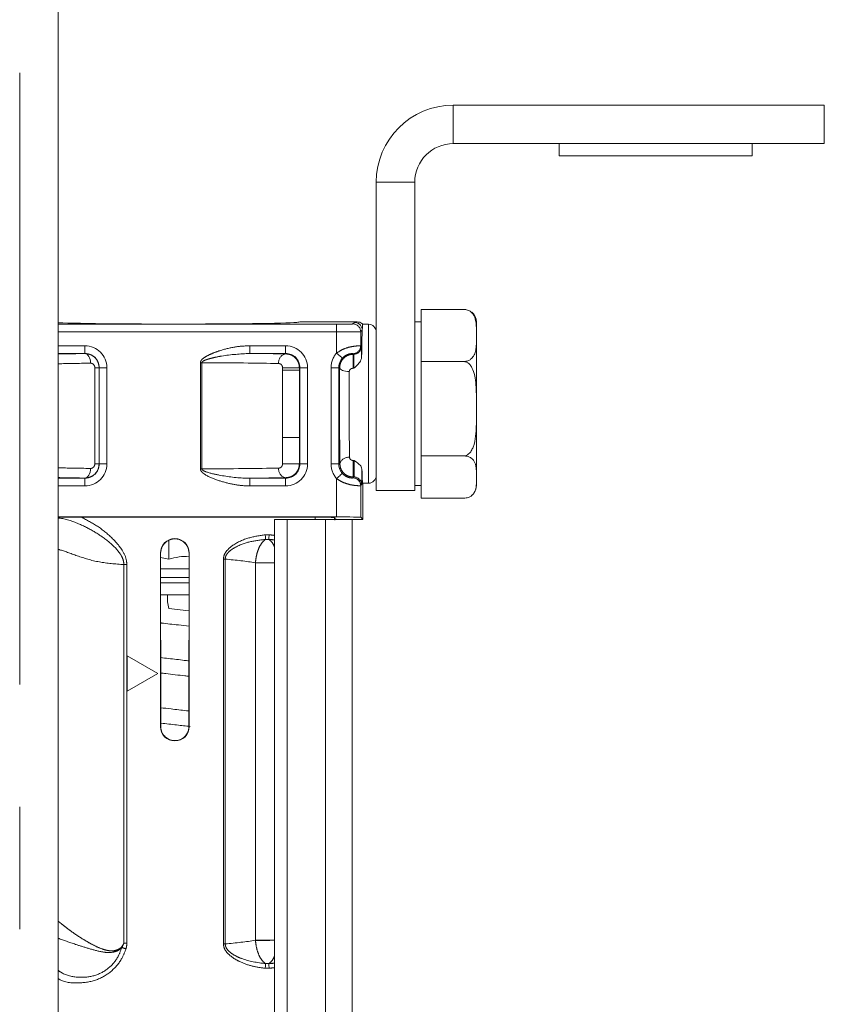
# Model space of a CAD drawing. Header units: millimetres. Extents: x 2 to 601, y 5 to 415.
# Tile 70 of 139: x 46 to 55, y 372 to 382. Entities that reach past the tile are written whole.
import ezdxf

# ---------------------------------------------------------------- set-up
doc = ezdxf.new("R2010")
doc.units = ezdxf.units.MM
doc.linetypes.add('PHANTOM', pattern=[12.7, 6.35, -1.27, 1.27, -1.27, 1.27, -1.27])

msp = doc.modelspace()

# ---------------------------------------------------------------- linework, layer by layer
at = {"color": 7, "linetype": 'Continuous', "lineweight": 15}
for p, q in [((46.6328, 362.6694), (46.6328, 385.9097)), ((50.7328, 381.5307), (54.5828, 381.5307)), ((54.5828, 381.1307), (54.5828, 381.5307)), ((50.7328, 381.1307), (54.5828, 381.1307)), ((51.8328, 381.1307), (51.8328, 381.0057)), ((53.8328, 381.0057), (53.8328, 381.1307)), ((51.8328, 381.0057), (52.7618, 381.0057)), ((52.7618, 381.0057), (53.8328, 381.0057)), ((49.9328, 377.5307), (49.9328, 380.7307)), ((50.3328, 377.5307), (50.3328, 380.7307)), ((50.3985, 379.4104), (50.3985, 379.1397)), ((50.3985, 379.4104), (50.8413, 379.4104)), ((49.1419, 379.2807), (49.1205, 379.277)), ((49.7347, 379.2807), (49.1419, 379.2807)), ((50.3985, 379.2807), (50.3328, 379.2807)), ((50.9728, 379.1397), (50.9728, 379.2807)), ((49.7713, 379.1792), (49.7713, 379.0306)), ((49.8528, 379.2557), (49.7928, 379.2557)), ((50.3985, 379.1397), (50.3985, 378.869)), ((50.9728, 378.3791), (50.9728, 379.1397)), ((50.3985, 378.3791), (50.3985, 378.869)), ((50.3985, 378.869), (50.8413, 378.869)), ((50.3985, 377.8893), (50.3985, 378.3791)), ((50.9728, 377.6701), (50.9728, 378.3791)), ((50.3985, 377.8893), (50.8413, 377.8893)), ((50.3985, 377.8893), (50.3985, 377.6701)), ((50.3985, 377.6701), (50.3985, 377.451)), ((50.9728, 377.6701), (50.9728, 377.5807)), ((49.7713, 377.5807), (49.7713, 377.2521)), ((49.7928, 377.6057), (49.8528, 377.6057)), ((49.7928, 377.2307), (49.7928, 377.6057)), ((50.3328, 377.5807), (50.3985, 377.5807)), ((50.3328, 377.5307), (49.9328, 377.5307)), ((50.3985, 377.451), (50.8413, 377.451)), ((50.9253, 377.4795), (50.9292, 377.4829)), ((46.6328, 377.2564), (49.5214, 377.2564)), ((46.8729, 377.2529), (49.299, 377.2529)), ((49.499, 377.2495), (49.5028, 377.2456)), ((49.5073, 377.2412), (49.5027, 377.2412)), ((49.5028, 377.2456), (49.5073, 377.2412)), ((49.7713, 377.2521), (49.7928, 377.2307)), ((48.8778, 377.2307), (48.8778, 360.9735)), ((48.8778, 377.2307), (49.0078, 377.2307)), ((49.0078, 377.2307), (49.4078, 377.2307)), ((49.4078, 377.2307), (49.6828, 377.2307)), ((49.6828, 377.2307), (49.7928, 377.2307)), ((49.6828, 377.2307), (49.6828, 360.9551)), ((47.7802, 376.8178), (47.7802, 377.012)), ((47.6928, 376.8807), (47.6928, 375.0807)), ((47.6957, 376.8807), (47.696, 375.0807)), ((47.7802, 376.8178), (47.6957, 376.8345)), ((47.9896, 375.0807), (47.9898, 376.8807)), ((47.9928, 375.0807), (47.9928, 376.8807)), ((47.6944, 376.5707), (47.9719, 376.5707)), ((47.9719, 376.5707), (47.9904, 376.5707)), ((47.6944, 376.4457), (47.9719, 376.4457)), ((47.9719, 376.4457), (47.9904, 376.4457)), ((47.7812, 376.3057), (47.9897, 376.2816)), ((47.3478, 375.8154), (47.3478, 375.4459)), ((47.6678, 375.6307), (47.3478, 375.8154)), ((47.3478, 375.4459), (47.6678, 375.6307))]:
    msp.add_line(p, q, dxfattribs=at)
at = {"color": 7, "linetype": 'PHANTOM', "lineweight": 0}
for p, q in [((46.2328, 362.8158), (46.2328, 385.3573)), ((50.7328, 381.1307), (50.7328, 381.5307)), ((50.3328, 380.7307), (49.9328, 380.7307)), ((46.6328, 379.2563), (49.5214, 379.2563)), ((49.5214, 379.1763), (46.6328, 379.1763)), ((49.5214, 379.2563), (49.5214, 379.1763)), ((49.5214, 378.9568), (49.5214, 379.1763)), ((49.6913, 379.2592), (49.7074, 379.2753)), ((49.7874, 379.1953), (49.7713, 379.1792)), ((49.8528, 377.6057), (49.8528, 379.2557)), ((46.6328, 379.0335), (46.9093, 379.0335)), ((46.9093, 379.0335), (46.9093, 378.9536)), ((48.6207, 378.9536), (48.6207, 379.0335)), ((48.6207, 379.0335), (48.9923, 379.0335)), ((48.9923, 378.9536), (48.9923, 379.0335)), ((49.7713, 379.0306), (49.7723, 379.0297)), ((49.7723, 379.0297), (49.7784, 379.0236)), ((46.9093, 378.9536), (46.6328, 378.9536)), ((46.9093, 378.9518), (46.9093, 378.9536)), ((48.9923, 378.9536), (48.6207, 378.9536)), ((48.9923, 378.9486), (48.9923, 378.9536)), ((49.6923, 378.9497), (49.6917, 378.9506)), ((49.6923, 378.9436), (49.6923, 378.9497)), ((49.6984, 378.9436), (49.6923, 378.9497)), ((49.6923, 378.9436), (49.6984, 378.9436)), ((49.6923, 378.9436), (49.6923, 378.799)), ((47.0568, 378.8049), (47.0121, 378.8049)), ((47.0121, 377.8064), (47.0121, 378.8049)), ((47.0568, 378.8049), (47.0568, 377.8064)), ((47.0568, 378.8049), (47.0579, 378.8049)), ((47.0579, 377.8064), (47.0579, 378.8049)), ((47.1379, 378.8049), (47.0579, 378.8049)), ((47.1379, 378.8049), (47.1379, 377.8064)), ((48.123, 378.8566), (48.1081, 378.8566)), ((48.1081, 377.7547), (48.1081, 378.8566)), ((48.123, 378.8566), (48.123, 377.7547)), ((48.9606, 378.78), (48.9606, 378.8049)), ((49.1351, 378.8049), (48.9606, 378.8049)), ((48.9606, 378.0814), (48.9606, 378.78)), ((48.9606, 378.78), (49.1351, 378.78)), ((49.1351, 378.8049), (49.1351, 378.78)), ((49.1351, 378.8049), (49.1409, 378.8049)), ((49.1351, 378.78), (49.1351, 378.0814)), ((49.1409, 377.8064), (49.1409, 378.8049)), ((49.1409, 378.8049), (49.2209, 378.8049)), ((49.2209, 378.8049), (49.2209, 377.8064)), ((49.4637, 377.8064), (49.4637, 378.8049)), ((49.4637, 378.8049), (49.5437, 378.8049)), ((49.5437, 378.8049), (49.5437, 377.8064)), ((49.5533, 378.8049), (49.5437, 378.8049)), ((49.7011, 378.799), (49.6923, 378.799)), ((48.9606, 377.8064), (48.9606, 378.0814)), ((48.9606, 378.0814), (49.1351, 378.0814)), ((49.1351, 378.0814), (49.1351, 377.8064)), ((47.0568, 377.8064), (47.0121, 377.8064)), ((47.0568, 377.8064), (47.0579, 377.8064)), ((47.1379, 377.8064), (47.0579, 377.8064)), ((48.1081, 377.7547), (48.123, 377.7547)), ((48.9606, 377.8064), (49.1351, 377.8064)), ((49.1351, 377.8064), (49.1409, 377.8064)), ((49.2209, 377.8064), (49.1409, 377.8064)), ((49.4637, 377.8064), (49.5437, 377.8064)), ((49.5561, 377.8064), (49.5437, 377.8064)), ((49.6923, 377.8422), (49.7037, 377.8422)), ((49.6923, 377.6709), (49.6923, 377.8422)), ((46.6328, 377.6578), (46.9093, 377.6578)), ((46.9093, 377.6595), (46.9093, 377.6578)), ((46.9093, 377.5778), (46.9093, 377.6578)), ((48.6207, 377.5778), (48.6207, 377.6578)), ((48.6207, 377.6578), (48.9923, 377.6578)), ((48.9923, 377.6628), (48.9923, 377.6578)), ((48.9923, 377.5778), (48.9923, 377.6578)), ((49.5214, 377.2564), (49.5214, 377.6546)), ((49.6917, 377.6607), (49.6923, 377.6617)), ((49.6923, 377.6709), (49.6923, 377.6617)), ((49.6923, 377.6617), (49.7015, 377.6709)), ((49.7015, 377.6709), (49.6923, 377.6709)), ((46.9093, 377.5778), (46.6328, 377.5778)), ((48.9923, 377.5778), (48.6207, 377.5778)), ((49.7723, 377.5817), (49.7713, 377.5807)), ((49.7815, 377.5909), (49.7723, 377.5817)), ((49.299, 377.2307), (49.299, 377.2529)), ((49.499, 377.2495), (49.499, 377.2307)), ((49.5073, 377.2412), (49.5027, 377.2411)), ((49.0078, 377.2307), (49.0078, 360.9448)), ((49.4078, 377.2307), (49.4078, 360.9728)), ((48.781, 377.0708), (48.8214, 377.0708)), ((48.8174, 377.023), (48.7851, 377.023)), ((47.6957, 376.8807), (47.6928, 376.8807)), ((47.9898, 376.8807), (47.9928, 376.8807)), ((47.3136, 372.8312), (47.3136, 376.761)), ((47.3444, 376.7609), (47.3136, 376.7609)), ((47.3444, 376.761), (47.3444, 372.8312)), ((48.3661, 376.8179), (48.3471, 376.8179)), ((48.3471, 372.8239), (48.3471, 376.8179)), ((48.3661, 376.8179), (48.3661, 372.8239)), ((48.6792, 376.7804), (48.6792, 376.7811)), ((48.6792, 376.7804), (48.6792, 372.8614)), ((48.8778, 376.7804), (48.6792, 376.7804)), ((47.6935, 376.627), (47.9914, 376.627)), ((47.6944, 376.7176), (47.9922, 376.7176)), ((47.696, 375.0807), (47.6928, 375.0807)), ((47.9896, 375.0807), (47.9928, 375.0807)), ((48.6792, 372.8614), (48.6792, 372.8607)), ((48.6792, 372.8614), (48.8778, 372.8614)), ((47.3444, 372.8312), (47.3136, 372.8312)), ((48.3471, 372.8239), (48.3661, 372.8239)), ((48.8214, 372.571), (48.781, 372.571)), ((48.7851, 372.6189), (48.8174, 372.6188))]:
    msp.add_line(p, q, dxfattribs=at)
at = {"color": 7, "linetype": 'PHANTOM', "lineweight": 0, "flags": 128}
for points in [[(46.9676, 378.8518), (46.9664, 378.8712), (46.9629, 378.8898), (46.9575, 378.907), (46.9502, 378.9221), (46.9414, 378.9345), (46.9314, 378.9438), (46.9206, 378.9497), (46.9093, 378.9518)], [(49.5214, 378.9568), (49.5329, 378.9465), (49.544, 378.9366), (49.5543, 378.9275), (49.5633, 378.9195), (49.5707, 378.9129), (49.5763, 378.9079), (49.5798, 378.9048), (49.5812, 378.9036)], [(49.5533, 378.8049), (49.5555, 378.7971), (49.5614, 378.7896), (49.5707, 378.7826), (49.5831, 378.7765), (49.5982, 378.7715), (49.6154, 378.7677), (49.634, 378.7654), (49.6533, 378.7645)], [(46.9093, 377.6595), (46.9206, 377.6617), (46.9314, 377.6675), (46.9414, 377.6769), (46.9502, 377.6893), (46.9575, 377.7044), (46.9629, 377.7216), (46.9664, 377.7402), (46.9676, 377.7595)], [(49.5214, 377.6546), (49.5329, 377.6648), (49.544, 377.6747), (49.5543, 377.6838), (49.5633, 377.6918), (49.5707, 377.6984), (49.5763, 377.7034), (49.5798, 377.7065), (49.5812, 377.7077)], [(48.7851, 377.023), (48.7849, 377.0258), (48.7845, 377.0298), (48.7841, 377.0349), (48.7836, 377.0409), (48.783, 377.0477), (48.7824, 377.055), (48.7817, 377.0628), (48.781, 377.0708)], [(48.8174, 377.023), (48.8176, 377.0258), (48.8179, 377.0298), (48.8184, 377.0349), (48.8189, 377.0409), (48.8194, 377.0477), (48.82, 377.0551), (48.8207, 377.0628), (48.8214, 377.0708)], [(48.781, 372.571), (48.7817, 372.579), (48.7824, 372.5868), (48.783, 372.5942), (48.7836, 372.6009), (48.7841, 372.6069), (48.7845, 372.612), (48.7849, 372.616), (48.7851, 372.6189)], [(48.8214, 372.571), (48.8207, 372.579), (48.82, 372.5868), (48.8194, 372.5941), (48.8189, 372.6009), (48.8184, 372.6069), (48.8179, 372.612), (48.8176, 372.616), (48.8174, 372.6188)]]:
    msp.add_lwpolyline(points, dxfattribs=at)
at = {"color": 7, "linetype": 'Continuous', "lineweight": 15}
for centre, radius, start, end in [((50.7328, 380.7307), 0.8, 90, 180), ((50.7328, 380.7307), 0.4, 90, 180), ((50.8413, 379.2807), 0.1315, 0, 50.5224), ((49.8528, 379.1757), 0.08, 0, 90), ((49.8528, 377.6857), 0.08, 270, 0), ((50.8413, 377.5807), 0.1315, 327.04274, 0), ((47.8428, 376.8807), 0.15, 0, 180), ((48.1534, 376.4162), 0.3881, 175.64344, 196.54411), ((47.8428, 375.0807), 0.15, 180, 0)]:
    msp.add_arc(centre, radius, start, end, dxfattribs=at)
at = {"color": 7, "linetype": 'PHANTOM', "lineweight": 0}
for centre, radius, start, end in [((49.6913, 379.1792), 0.08, 0.02039, 89.97854), ((49.7074, 379.1952), 0.08, 0.02028, 89.97865), ((46.9093, 378.8049), 0.2286, 0, 90), ((48.9923, 378.8049), 0.2286, 0, 90), ((49.6913, 379.0306), 0.08, 270.2552, 359.98226), ((49.6922, 379.0297), 0.08, 270.02161, 359.97972), ((49.6983, 379.0236), 0.08, 270.02339, 359.97794), ((46.9093, 378.8049), 0.1486, 0, 90), ((49.0106, 378.8596), 0.0909, 101.648, 186.95508), ((48.9923, 378.8049), 0.1486, 0, 90), ((49.6923, 378.8049), 0.2286, 138.38569, 180), ((49.6923, 378.8049), 0.1486, 138.38569, 180), ((49.6436, 377.7846), 0.0902, 82.02882, 166.00559), ((46.9093, 377.8064), 0.2286, 270, 0), ((46.9093, 377.8064), 0.1486, 270, 0), ((49.0106, 377.7518), 0.0909, 173.04492, 258.352), ((48.9923, 377.8064), 0.2286, 270, 0), ((48.9923, 377.8064), 0.1486, 270, 0), ((49.6923, 377.8064), 0.2286, 180, 221.61431), ((49.6923, 377.8064), 0.1486, 180, 221.61431), ((49.6913, 377.5807), 0.08, 0.01774, 89.7448), ((49.6922, 377.5816), 0.08, 0.02028, 89.97839), ((49.7015, 377.5909), 0.08, 0.02039, 89.97854), ((48.5296, 273.1216), 103.6597, 89.807527, 89.917272), ((48.5685, 460.2848), 87.4242, 270.072538, 270.202664)]:
    msp.add_arc(centre, radius, start, end, dxfattribs=at)
at = {"color": 7, "linetype": 'Continuous', "lineweight": 15}
for centre, major_axis, ratio, start_param, end_param in [((47.8428, 379.2806), (1.2991, 0), 0.0174551, 3.5141711, 6.2279795), ((49.7928, 378.4307), (0, 0.825), 0.0174551, 0.385016, 0.9382527), ((49.7928, 378.4307), (0, 0.825), 0.0174551, 0, 0.385016), ((49.7928, 378.4307), (0, 0.825), 0.0174551, 2.5346151, 3.1415927), ((49.299, 377.2494), (0.2, 0), 0.0174551, 0.0174533, 1.5707963), ((49.5085, 376.9398), (-0.0001, 0.4), 0.0219223, 0.7006924, 0.7829292), ((49.5214, 377.2521), (0.25, 0), 0.0174551, 0.0174533, 1.5707963)]:
    msp.add_ellipse(centre, major_axis=major_axis, ratio=ratio, start_param=start_param, end_param=end_param, dxfattribs=at)
at = {"color": 7, "linetype": 'PHANTOM', "lineweight": 0}
for centre, major_axis, ratio, start_param, end_param in [((47.8428, 379.2806), (1.2991, 0), 0.0174551, 6.2279795, 6.2843764), ((49.5214, 379.2593), (0.17, 0), 0.0174551, 4.712389, 6.265732), ((49.5214, 379.1793), (0.25, 0), 0.0118694, 4.712389, 6.265732), ((49.7783, 378.8436), (0, 0.18), 0.0174551, 5.1409326, 6.265732), ((47.8428, 378.9291), (1.6, 0), 0.0174551, 2.1937512, 2.4283588), ((47.8428, 378.9291), (1.6, 0), 0.0174551, 0.7692429, 1.0630416), ((49.6983, 378.8436), (0, 0.1), 0.0314191, 4.2496265, 6.265732), ((47.8428, 378.8292), (1.5, 0), 0.0186187, 2.1937512, 2.5092864), ((47.8428, 378.8292), (1.5, 0), 0.0186187, 0.7692429, 1.3828733), ((49.5681, 378.4307), (0, 0.925), 0.0174551, 1.1542564, 2.3115834), ((49.668, 378.4307), (0, 0.825), 0.0195708, 1.1542564, 2.3115834), ((47.8428, 377.7822), (1.5, 0), 0.0186187, 3.7738989, 4.0894341), ((47.8428, 377.7822), (1.5, 0), 0.0186187, 4.900312, 5.5139424), ((49.7015, 377.7709), (0, 0.1), 0.0314191, 3.1590459, 5.5065933), ((49.7814, 377.7709), (0, 0.18), 0.0174551, 3.1590459, 4.613189), ((47.8428, 377.6822), (1.6, 0), 0.0174551, 3.8548265, 4.0894341), ((47.8428, 377.6822), (1.6, 0), 0.0174551, 5.2201437, 5.5139424), ((47.8428, 377.2306), (1.6748, 0), 0.0174551, 0.0031263, 0.1338856), ((48.6809, 376.769), (0.5121, 0.065), 0.5811738, 1.1035654, 1.2199937), ((48.6809, 376.769), (0.4833, 0.0613), 0.5132016, 1.0869844, 1.2199937), ((47.8428, 376.553), (1.3748, 0), 0.2083922, 0.9167584, 1.1802501), ((47.8428, 373.0888), (1.3748, 0), 0.2083922, 5.1029352, 5.3664269), ((48.6809, 372.8728), (0.4833, -0.0613), 0.5132016, 5.0631916, 5.1962009), ((48.6809, 372.8728), (0.5121, -0.065), 0.5811738, 5.0631916, 5.17962)]:
    msp.add_ellipse(centre, major_axis=major_axis, ratio=ratio, start_param=start_param, end_param=end_param, dxfattribs=at)
at = {"color": 7, "linetype": 'Continuous', "lineweight": 15}
for points, knots in [([(50.9728, 379.1397), (50.9728, 379.1445), (50.9728, 379.1776), (50.9731, 379.23), (50.9663, 379.2989), (50.9498, 379.3475), (50.9205, 379.3815), (50.8967, 379.3981), (50.8704, 379.4076), (50.8524, 379.4102), (50.8429, 379.4103), (50.8413, 379.4104)], [0, 0, 0, 0, 0.0487165, 0.3316167, 0.5233763, 0.7404158, 0.8196314, 0.8993445, 0.9478937, 0.9908543, 1, 1, 1, 1]), ([(50.87, 379.4067), (50.8661, 379.4078), (50.8573, 379.4101), (50.847, 379.4103), (50.8413, 379.4104)], [0, 0, 0, 0, 0.4429382, 1, 1, 1, 1]), ([(49.7347, 379.2807), (49.7437, 379.2798), (49.7616, 379.278), (49.7811, 379.267), (49.7901, 379.2582), (49.7928, 379.2557)], [0, 0, 0, 0, 0.4147685, 0.8295405, 1, 1, 1, 1]), ([(50.8413, 378.869), (50.8491, 378.8694), (50.8647, 378.8703), (50.8899, 378.8783), (50.9198, 378.8958), (50.9479, 378.9297), (50.965, 378.9763), (50.9738, 379.0481), (50.9732, 379.1027), (50.9728, 379.1397)], [0, 0, 0, 0, 0.0429961, 0.085826, 0.1569676, 0.2804183, 0.4531547, 0.6304415, 1, 1, 1, 1]), ([(49.7812, 378.9184), (49.7794, 378.9074), (49.7753, 378.8805), (49.7448, 378.8398), (49.7165, 378.8134), (49.7013, 378.7991), (49.7011, 378.799)], [0, 0, 0, 0, 0.24643808, 0.59847631, 0.99637046, 1, 1, 1, 1]), ([(50.8413, 378.869), (50.8491, 378.8681), (50.8647, 378.8665), (50.8899, 378.8521), (50.9198, 378.8204), (50.948, 378.7587), (50.9654, 378.6745), (50.9736, 378.5445), (50.9731, 378.4459), (50.9728, 378.3791)], [0, 0, 0, 0, 0.042993, 0.0858209, 0.1569569, 0.2803984, 0.4549609, 0.6304604, 1, 1, 1, 1]), ([(50.9728, 378.3791), (50.9728, 378.3703), (50.9728, 378.3104), (50.9731, 378.2157), (50.9663, 378.091), (50.9498, 378.0031), (50.9204, 377.9414), (50.8967, 377.9115), (50.8704, 377.8944), (50.8524, 377.8895), (50.8429, 377.8893), (50.8413, 377.8893)], [0, 0, 0, 0, 0.0487158, 0.3316125, 0.523373, 0.7404147, 0.8196288, 0.899347, 0.9478927, 0.9908539, 1, 1, 1, 1]), ([(50.9728, 377.6701), (50.9739, 377.7093), (50.9757, 377.7682), (50.9524, 377.8367), (50.9184, 377.8682), (50.8881, 377.8824), (50.8634, 377.8885), (50.8469, 377.8891), (50.8413, 377.8893)], [0, 0, 0, 0, 0.4844628, 0.7279781, 0.8501827, 0.909286, 0.9689927, 1, 1, 1, 1]), ([(49.7037, 377.8422), (49.7038, 377.8421), (49.7192, 377.8308), (49.7477, 377.8106), (49.7785, 377.7801), (49.7828, 377.7609), (49.7846, 377.753)], [0, 0, 0, 0, 0.0036251, 0.4030183, 0.7540435, 1, 1, 1, 1]), ([(50.8413, 377.451), (50.8416, 377.451), (50.8495, 377.451), (50.8668, 377.4525), (50.8937, 377.4597), (50.9251, 377.4765), (50.9574, 377.5126), (50.973, 377.5662), (50.9726, 377.622), (50.9727, 377.6567), (50.9728, 377.6701)], [0, 0, 0, 0, 0.0019032, 0.0436386, 0.0953283, 0.1718701, 0.309263, 0.5706741, 0.8341732, 1, 1, 1, 1]), ([(46.8729, 377.2529), (46.8114, 377.2528), (46.7294, 377.2527), (46.6522, 377.2522), (46.6328, 377.2521)], [0, 0, 0, 0, 0.7484945, 1, 1, 1, 1]), ([(47.9898, 376.8807), (47.989, 376.8921), (47.9871, 376.92), (47.9688, 376.9615), (47.9353, 376.9987), (47.8911, 377.0227), (47.8414, 377.0307), (47.7922, 377.0219), (47.7486, 376.9974), (47.7157, 376.9599), (47.6982, 376.9187), (47.6964, 376.8914), (47.6957, 376.8807)], [0, 0, 0, 0, 0.074396, 0.181089, 0.2882988, 0.3960391, 0.503188, 0.609368, 0.7155448, 0.8226922, 0.9304194, 1, 1, 1, 1]), ([(47.9898, 376.8478), (47.9558, 376.8466), (47.8851, 376.8439), (47.8161, 376.8267), (47.7802, 376.8178)], [0, 0, 0, 0, 0.4804608, 1, 1, 1, 1]), ([(47.9898, 376.4457), (47.9409, 376.4457), (47.8665, 376.4457), (47.792, 376.4457), (47.7664, 376.4457)], [0, 0, 0, 0, 0.6565698, 1, 1, 1, 1]), ([(47.9897, 376.1215), (47.9531, 376.1258), (47.8591, 376.1369), (47.7569, 376.1482), (47.699, 376.1553), (47.6958, 376.1557)], [0, 0, 0, 0, 0.3756337, 0.96604532, 1, 1, 1, 1]), ([(47.6959, 375.7957), (47.7232, 375.7924), (47.8038, 375.783), (47.9054, 375.7716), (47.9734, 375.7634), (47.9897, 375.7614)], [0, 0, 0, 0, 0.28063522, 0.82817605, 1, 1, 1, 1]), ([(47.9896, 375.6015), (47.9756, 375.6032), (47.8976, 375.6125), (47.793, 375.624), (47.7134, 375.6336), (47.6959, 375.6358)], [0, 0, 0, 0, 0.14546214, 0.81219152, 1, 1, 1, 1]), ([(47.696, 375.2756), (47.7315, 375.2715), (47.8196, 375.2612), (47.9212, 375.2498), (47.9806, 375.2426), (47.9896, 375.2415)], [0, 0, 0, 0, 0.3647385, 0.9037658, 1, 1, 1, 1]), ([(48.0002, 375.0804), (47.9543, 375.0857), (47.8555, 375.0972), (47.7502, 375.1091), (47.698, 375.1154), (47.696, 375.1157)], [0, 0, 0, 0, 0.45467714, 0.97917515, 1, 1, 1, 1]), ([(47.696, 375.0807), (47.6968, 375.0693), (47.6987, 375.0415), (47.7169, 375.0001), (47.7503, 374.963), (47.7945, 374.939), (47.844, 374.931), (47.8932, 374.9397), (47.9367, 374.9642), (47.9697, 375.0017), (47.9871, 375.0428), (47.9889, 375.07), (47.9896, 375.0807)], [0, 0, 0, 0, 0.0742653, 0.1809142, 0.2879719, 0.3955936, 0.5028287, 0.6092604, 0.7156957, 0.8229196, 0.9305462, 1, 1, 1, 1])]:
    msp.add_open_spline(points, degree=3, knots=knots, dxfattribs=at)
at = {"color": 7, "linetype": 'PHANTOM', "lineweight": 0}
for points, knots in [([(49.7074, 379.2753), (49.7081, 379.2756), (49.7104, 379.2765), (49.7267, 379.2783), (49.7318, 379.2798), (49.7347, 379.2807)], [0, 0, 0, 0, 0.1705288, 0.5271599, 1, 1, 1, 1]), ([(48.1081, 378.8566), (48.1081, 378.8582), (48.1084, 378.864), (48.1121, 378.8747), (48.1256, 378.8934), (48.1509, 378.9125), (48.1895, 378.9344), (48.2425, 378.9582), (48.3347, 378.9909), (48.463, 379.0248), (48.5682, 379.0306), (48.6207, 379.0335)], [0, 0, 0, 0, 0.0083307, 0.0310254, 0.0593222, 0.1299234, 0.1977866, 0.296251, 0.4390357, 0.7197678, 1, 1, 1, 1]), ([(49.5214, 378.9568), (49.5407, 378.9695), (49.5826, 378.9971), (49.6503, 379.019), (49.7088, 379.0293), (49.7511, 379.0317), (49.769, 379.0311), (49.7708, 379.0307), (49.7713, 379.0306)], [0, 0, 0, 0, 0.1719276, 0.3723775, 0.5525123, 0.7333765, 0.9304338, 1, 1, 1, 1]), ([(46.9093, 378.9518), (46.9261, 378.9504), (46.9463, 378.9486), (46.9812, 378.9347), (47.012, 378.9145), (47.042, 378.8746), (47.0553, 378.8364), (47.0564, 378.8125), (47.0568, 378.8049)], [0, 0, 0, 0, 0.2208905, 0.2645253, 0.4918484, 0.6919817, 0.9031219, 1, 1, 1, 1]), ([(48.6207, 378.9536), (48.523, 378.9479), (48.4, 378.9407), (48.2609, 378.9128), (48.2073, 378.8998), (48.1683, 378.8879), (48.1428, 378.8779), (48.1287, 378.8679), (48.1246, 378.8627), (48.1232, 378.8594), (48.1231, 378.8575), (48.123, 378.8566)], [0, 0, 0, 0, 0.5721024, 0.7208551, 0.8224885, 0.8908178, 0.9571219, 0.9798043, 0.9889739, 0.9949767, 1, 1, 1, 1]), ([(48.9923, 378.9486), (49.0091, 378.9469), (49.0323, 378.9445), (49.0689, 378.9276), (49.0989, 378.9043), (49.1224, 378.8678), (49.1335, 378.8345), (49.1346, 378.8138), (49.1351, 378.8049)], [0, 0, 0, 0, 0.2288991, 0.3155525, 0.5464772, 0.7292252, 0.8843608, 1, 1, 1, 1]), ([(49.5533, 378.8049), (49.5549, 378.8206), (49.5581, 378.8521), (49.5824, 378.8939), (49.6182, 378.9252), (49.6571, 378.9414), (49.6825, 378.943), (49.6923, 378.9436)], [0, 0, 0, 0, 0.2171855, 0.4343855, 0.6509561, 0.865823, 1, 1, 1, 1]), ([(49.6917, 378.9506), (49.6915, 378.9507), (49.6907, 378.9512), (49.6833, 378.9518), (49.6653, 378.9506), (49.6413, 378.945), (49.62, 378.9351), (49.6007, 378.9226), (49.5895, 378.913), (49.5817, 378.9043), (49.5812, 378.9036)], [0, 0, 0, 0, 0.081782, 0.3082857, 0.5010085, 0.6733409, 0.8137485, 0.8485786, 0.9889988, 1, 1, 1, 1]), ([(47.0121, 378.8049), (47.012, 378.8074), (47.0117, 378.8151), (47.0076, 378.8276), (46.9983, 378.8403), (46.9847, 378.85), (46.9736, 378.8512), (46.9676, 378.8518)], [0, 0, 0, 0, 0.0918384, 0.2940362, 0.4911024, 0.7229335, 1, 1, 1, 1]), ([(48.9606, 378.8049), (48.9605, 378.8076), (48.9602, 378.814), (48.9569, 378.8242), (48.9501, 378.8352), (48.9379, 378.8458), (48.9269, 378.8475), (48.9204, 378.8486)], [0, 0, 0, 0, 0.0994578, 0.2374859, 0.4120017, 0.6521125, 1, 1, 1, 1]), ([(49.6923, 378.799), (49.6879, 378.7986), (49.6791, 378.7978), (49.6673, 378.7917), (49.6584, 378.7828), (49.6539, 378.7731), (49.6535, 378.7668), (49.6533, 378.7645)], [0, 0, 0, 0, 0.2186507, 0.4372928, 0.656251, 0.8737423, 1, 1, 1, 1]), ([(49.6561, 377.8739), (49.6567, 377.87), (49.6578, 377.8617), (49.6655, 377.8517), (49.6756, 377.8453), (49.6847, 377.8425), (49.6902, 377.8423), (49.6923, 377.8422)], [0, 0, 0, 0, 0.2561393, 0.5396213, 0.7353753, 0.9008916, 1, 1, 1, 1]), ([(47.0568, 377.8064), (47.0555, 377.7921), (47.0532, 377.764), (47.0347, 377.7255), (47.0064, 377.6928), (46.9667, 377.6681), (46.9319, 377.6598), (46.9121, 377.6596), (46.9093, 377.6595)], [0, 0, 0, 0, 0.1830708, 0.3603649, 0.5400656, 0.7385065, 0.9633159, 1, 1, 1, 1]), ([(46.9676, 377.7595), (46.9685, 377.7595), (46.9744, 377.7595), (46.9847, 377.762), (46.9967, 377.7698), (47.0053, 377.7802), (47.011, 377.7926), (47.0118, 377.8018), (47.0121, 377.8064)], [0, 0, 0, 0, 0.03873662, 0.27439059, 0.47714029, 0.65526151, 0.82627215, 1, 1, 1, 1]), ([(48.6207, 377.5778), (48.6065, 377.5781), (48.5424, 377.5792), (48.4287, 377.595), (48.2849, 377.6358), (48.1778, 377.6776), (48.1228, 377.7206), (48.1097, 377.7407), (48.1086, 377.7505), (48.1081, 377.7547)], [0, 0, 0, 0, 0.0761282, 0.3422642, 0.6086448, 0.8755003, 0.947658, 0.9776346, 1, 1, 1, 1]), ([(48.123, 377.7547), (48.1232, 377.7535), (48.1234, 377.751), (48.1267, 377.7453), (48.14, 377.7346), (48.1991, 377.7113), (48.3492, 377.6794), (48.5021, 377.6587), (48.6079, 377.6579), (48.6207, 377.6578)], [0, 0, 0, 0, 0.0073847, 0.014076, 0.0369208, 0.1038042, 0.3784183, 0.9244871, 1, 1, 1, 1]), ([(48.9204, 377.7628), (48.925, 377.7633), (48.9348, 377.7645), (48.9472, 377.7728), (48.9554, 377.7841), (48.9598, 377.7953), (48.9604, 377.8027), (48.9606, 377.8064)], [0, 0, 0, 0, 0.24726256, 0.52738483, 0.72497771, 0.86120477, 1, 1, 1, 1]), ([(49.1351, 377.8064), (49.1342, 377.7941), (49.1324, 377.7701), (49.1173, 377.7334), (49.0887, 377.6965), (49.0441, 377.6682), (49.0086, 377.6645), (48.9923, 377.6628)], [0, 0, 0, 0, 0.1610295, 0.3118052, 0.5143883, 0.7776398, 1, 1, 1, 1]), ([(49.6923, 377.6709), (49.6773, 377.6723), (49.6475, 377.6752), (49.6075, 377.6975), (49.5767, 377.7306), (49.559, 377.7689), (49.557, 377.7952), (49.5561, 377.8064)], [0, 0, 0, 0, 0.206825, 0.413545, 0.6234557, 0.8398332, 1, 1, 1, 1]), ([(49.7713, 377.5807), (49.7681, 377.5804), (49.7617, 377.5796), (49.7184, 377.5809), (49.6594, 377.59), (49.5955, 377.6103), (49.5494, 377.6341), (49.5267, 377.6507), (49.5214, 377.6546)], [0, 0, 0, 0, 0.2074716, 0.4150218, 0.6146853, 0.7899879, 0.9502539, 1, 1, 1, 1]), ([(49.5812, 377.7077), (49.5835, 377.7052), (49.5932, 377.6947), (49.6127, 377.6798), (49.6307, 377.6712), (49.6497, 377.6642), (49.6698, 377.66), (49.6877, 377.6597), (49.6903, 377.6604), (49.6917, 377.6607)], [0, 0, 0, 0, 0.0449302, 0.1840232, 0.3150775, 0.3381104, 0.5318516, 0.7580941, 1, 1, 1, 1]), ([(47.3136, 376.7609), (47.3136, 376.7609), (47.3136, 376.7713), (47.3102, 376.8055), (47.2926, 376.847), (47.2438, 376.9206), (47.1505, 377.0068), (47.0067, 377.1082), (46.8354, 377.1923), (46.7076, 377.2385), (46.6353, 377.2439), (46.6328, 377.2441)], [0, 0, 0, 0, 0.0000068, 0.0354284, 0.1162545, 0.1506044, 0.3369103, 0.5442527, 0.7515809, 0.9914119, 1, 1, 1, 1]), ([(46.8729, 377.2529), (46.9299, 377.2234), (47.0439, 377.1642), (47.1884, 377.0447), (47.2959, 376.925), (47.3413, 376.8229), (47.3438, 376.773), (47.3444, 376.7609)], [0, 0, 0, 0, 0.2712281, 0.5424763, 0.7888656, 0.9490761, 1, 1, 1, 1]), ([(48.3471, 376.8179), (48.3487, 376.8318), (48.3522, 376.863), (48.3859, 376.915), (48.4686, 376.9836), (48.6063, 377.0448), (48.7236, 377.0622), (48.781, 377.0708)], [0, 0, 0, 0, 0.07768434, 0.17348607, 0.33694032, 0.67548091, 1, 1, 1, 1]), ([(48.7851, 377.023), (48.7306, 377.0166), (48.6194, 377.0036), (48.4875, 376.9553), (48.4047, 376.8996), (48.3735, 376.8582), (48.3663, 376.832), (48.3662, 376.8203), (48.3661, 376.8179)], [0, 0, 0, 0, 0.3321716, 0.6780895, 0.8397655, 0.9296626, 0.9853877, 1, 1, 1, 1]), ([(48.6792, 376.7811), (48.6821, 376.806), (48.6877, 376.8544), (48.7089, 376.9213), (48.7381, 376.9791), (48.7656, 377.0103), (48.782, 377.021), (48.7851, 377.023)], [0, 0, 0, 0, 0.2306461, 0.4481879, 0.6769333, 0.9398114, 1, 1, 1, 1]), ([(48.8778, 376.9428), (48.8731, 376.9534), (48.8586, 376.9862), (48.8364, 377.0102), (48.8204, 377.021), (48.8174, 377.023)], [0, 0, 0, 0, 0.2809731, 0.8649466, 1, 1, 1, 1]), ([(47.3136, 376.761), (47.2263, 376.7678), (47.045, 376.782), (46.8238, 376.8515), (46.687, 376.9054), (46.638, 376.9176), (46.6328, 376.9189)], [0, 0, 0, 0, 0.3048545, 0.6326755, 0.960728, 1, 1, 1, 1]), ([(46.6328, 373.0593), (46.6417, 373.0518), (46.6667, 373.0311), (46.7144, 372.9934), (46.777, 372.9471), (46.8484, 372.8984), (46.9247, 372.8515), (47.0049, 372.807), (47.072, 372.7761), (47.1245, 372.76), (47.1604, 372.7528), (47.1961, 372.7509), (47.2333, 372.7565), (47.2679, 372.7718), (47.2966, 372.798), (47.3082, 372.8205), (47.3136, 372.8312)], [0, 0, 0, 0, 0.0589511, 0.1641872, 0.2773889, 0.3919052, 0.5089297, 0.6158349, 0.7221903, 0.7650476, 0.8027802, 0.8456703, 0.883605, 0.9250331, 0.9646323, 1, 1, 1, 1]), ([(47.2917, 372.7865), (47.2849, 372.7796), (47.2682, 372.7627), (47.2229, 372.7397), (47.1572, 372.7316), (47.0571, 372.7442), (46.9414, 372.7788), (46.7838, 372.8268), (46.6901, 372.8613), (46.6328, 372.8825)], [0, 0, 0, 0, 0.0346675, 0.085593, 0.1865923, 0.2862772, 0.4863636, 0.6852901, 1, 1, 1, 1]), ([(48.6792, 372.8607), (48.6821, 372.8358), (48.6877, 372.7874), (48.7089, 372.7205), (48.7381, 372.6627), (48.7656, 372.6315), (48.782, 372.6208), (48.7851, 372.6189)], [0, 0, 0, 0, 0.2306611, 0.4481999, 0.6769284, 0.9398123, 1, 1, 1, 1]), ([(46.6328, 372.5479), (46.6446, 372.5399), (46.7052, 372.4991), (46.8385, 372.4691), (47.0129, 372.4841), (47.1603, 372.5657), (47.2528, 372.6751), (47.2808, 372.7554), (47.2917, 372.7865)], [0, 0, 0, 0, 0.0530912, 0.2732198, 0.4876499, 0.6876663, 0.8788463, 1, 1, 1, 1]), ([(47.3357, 372.7726), (47.3227, 372.7389), (47.2891, 372.6521), (47.1882, 372.5331), (47.0291, 372.4383), (46.839, 372.4112), (46.6968, 372.4242), (46.6361, 372.4604), (46.6328, 372.4624)], [0, 0, 0, 0, 0.1253481, 0.322776, 0.5299862, 0.7541757, 0.9865453, 1, 1, 1, 1]), ([(47.2916, 372.7864), (47.2916, 372.7864), (47.2973, 372.7864), (47.3001, 372.8046), (47.3082, 372.816), (47.3118, 372.8263), (47.3133, 372.8303), (47.3136, 372.8312), (47.3136, 372.8313)], [0, 0, 0, 0, 0.0000692, 0.3624177, 0.744216, 0.9433807, 0.9998755, 1, 1, 1, 1]), ([(47.3357, 372.7726), (47.3278, 372.7751), (47.312, 372.78), (47.2985, 372.7843), (47.2917, 372.7864)], [0, 0, 0, 0, 0.5000003, 1, 1, 1, 1]), ([(47.3444, 372.8313), (47.3444, 372.8302), (47.3444, 372.8254), (47.3439, 372.8131), (47.3417, 372.7944), (47.3377, 372.7798), (47.3357, 372.7726)], [0, 0, 0, 0, 0.052871, 0.2420802, 0.6209628, 1, 1, 1, 1]), ([(48.781, 372.571), (48.7356, 372.577), (48.645, 372.5891), (48.5315, 372.6304), (48.4414, 372.68), (48.3858, 372.7275), (48.3527, 372.7782), (48.3489, 372.8088), (48.3471, 372.8239)], [0, 0, 0, 0, 0.2555245, 0.5107534, 0.6697115, 0.8295471, 0.9158089, 1, 1, 1, 1]), ([(48.3661, 372.8239), (48.3668, 372.8154), (48.3678, 372.8027), (48.3777, 372.7784), (48.4043, 372.7427), (48.4597, 372.7048), (48.5861, 372.6458), (48.6989, 372.6305), (48.7851, 372.6189)], [0, 0, 0, 0, 0.0510724, 0.0765535, 0.1577372, 0.3158962, 0.4776817, 1, 1, 1, 1]), ([(48.8778, 372.699), (48.8731, 372.6884), (48.8586, 372.6556), (48.8364, 372.6317), (48.8204, 372.6209), (48.8174, 372.6188)], [0, 0, 0, 0, 0.2809694, 0.8649352, 1, 1, 1, 1])]:
    msp.add_open_spline(points, degree=3, knots=knots, dxfattribs=at)

doc.saveas('drawing.dxf')
